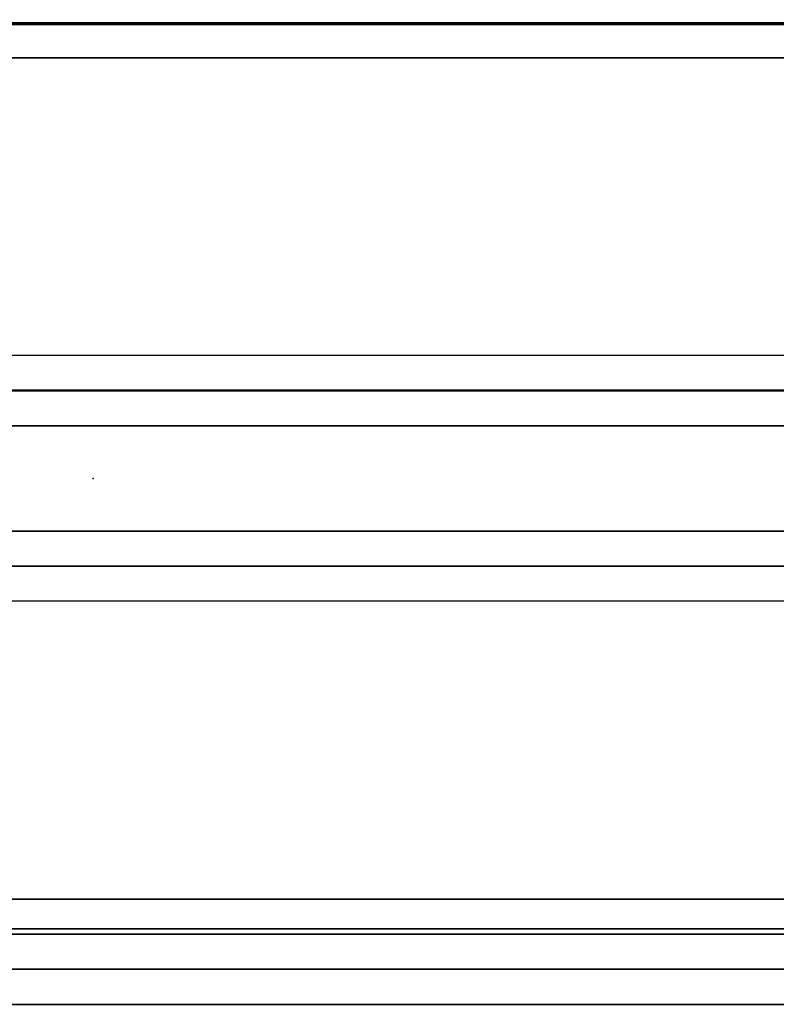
# Model space of a CAD drawing. Header units: inches. Extents: x 82 to 767, y -5 to 263.
# Tile 121 of 256: x 761.262 to 762.112, y 61.594 to 62.7. Entities that reach past the tile are written whole.
import ezdxf
from ezdxf.enums import TextEntityAlignment as Align

# ---------------------------------------------------------------- set-up
doc = ezdxf.new("R2010")
doc.units = ezdxf.units.IN
doc.header["$MEASUREMENT"] = 0
for name, color, linetype in [('A-FURN-3-COLLECTION-INFINITO-STORAGE-STANCHION-BASE', 251, 'Continuous'), ('A-FURN-3-COLLECTION-INFINITO-STORAGE-STANCHION-BLOCK', 33, 'Continuous'), ('A-FURN-3-NODE', 7, 'Continuous'), ('A-FURN-HAWORTH-ATT', 7, 'Continuous')]:
    doc.layers.add(name, color=color, linetype=linetype)
doc.styles.get("Standard").update_dxf_attribs({"font": 'arial.ttf'})

# ---------------------------------------------------------------- blocks, each defined once
blk = doc.blocks.new('HCCS-IWBC-F2-3D-3')
at = {"layer": 'A-FURN-3-COLLECTION-INFINITO-STORAGE-STANCHION-BASE'}
for points in [[(-0.5512, 5.4106, 1.8292), (0.5512, 5.4106, 1.8292), (0.5512, -5.5829, 1.8292), (-0.5512, -5.5829, 1.8292)], [(-0.1384, 5.4106, 2.026), (-0.5512, 5.4106, 2.026), (-0.5512, -5.5829, 2.026), (-0.1384, -5.5829, 2.026)], [(-0.1384, 5.4106, 2.026), (-0.099, 5.4106, 2.0654), (-0.099, -5.5829, 2.0654), (-0.1384, -5.5829, 2.026)], [(-0.099, -5.5829, 2.0654), (-0.0985, -5.5829, 2.9709), (-0.0984, 5.4106, 2.9709), (-0.099, 5.4106, 2.0654)], [(-0.0985, -5.5829, 2.9709), (-0.0591, -5.5829, 3.0103), (-0.0591, 5.4106, 3.0103), (-0.0984, 5.4106, 2.9709)], [(0.0591, 5.4106, 3.0103), (-0.0591, 5.4106, 3.0103), (-0.0591, -5.5829, 3.0103), (0.0591, -5.5829, 3.0103)], [(0.0591, -5.5829, 3.0103), (0.0984, -5.5829, 2.9709), (0.0984, 5.4106, 2.9709), (0.0591, 5.4106, 3.0103)], [(0.0984, 5.4106, 2.0654), (0.0984, 5.4106, 2.9709), (0.0984, -5.5829, 2.9709), (0.0984, -5.5829, 2.0654)], [(0.1378, -5.5829, 2.026), (0.0984, -5.5829, 2.0654), (0.0984, 5.4106, 2.0654), (0.1378, 5.4106, 2.026)], [(0.5512, 5.4106, 2.026), (0.1378, 5.4106, 2.026), (0.1378, -5.5829, 2.026), (0.5512, -5.5829, 2.026)], [(0.5906, 5.4106, 1.9867), (0.5512, 5.4106, 2.026), (0.5512, -5.5829, 2.026), (0.5906, -5.5829, 1.9867)], [(0.5512, 5.4106, 1.8292), (0.5906, 5.4106, 1.8686), (0.5906, -5.5829, 1.8686), (0.5512, -5.5829, 1.8292)], [(0.5906, 5.4106, 1.8686), (0.5906, 5.4106, 1.9867), (0.5906, -5.5829, 1.9867), (0.5906, -5.5829, 1.8686)], [(-0.4724, -5.1256, 2.026), (-0.5118, -5.1256, 2.0654), (-0.5118, 5.0319, 2.0654), (-0.4724, 5.0319, 2.026)], [(0.4724, -5.1256, 2.026), (-0.4724, -5.1256, 2.026), (-0.4724, 5.0319, 2.026), (0.4724, 5.0319, 2.026)], [(0.4724, 5.0319, 2.026), (0.5118, 5.0319, 2.0654), (0.5118, -5.1256, 2.0654), (0.4724, -5.1256, 2.026)], [(-0.4724, 3.8508, 9.1126), (-0.5118, 3.8508, 9.0733), (-0.5118, -0.0075, 9.0733), (-0.4724, -0.0075, 9.1126)], [(0.4724, 3.8508, 9.1126), (-0.4724, 3.8508, 9.1126), (-0.4724, -0.0075, 9.1126), (0.4724, -0.0075, 9.1126)], [(0.4724, -0.0075, 9.1126), (0.5118, -0.0075, 9.0733), (0.5118, 3.8508, 9.0733), (0.4724, 3.8508, 9.1126)]]:
    blk.add_3dface(points, dxfattribs=at)
for points, invisible_edges in [([(-0.5118, 3.8508, 6.2605), (-0.5118, 5.0319, 3.1996), (-0.5118, -5.1256, 3.1844), (-0.5118, -0.0075, 6.1599)], 10), ([(-0.5118, 5.0319, 3.1996), (-0.5118, 5.0319, 2.0654), (-0.5118, -5.1256, 2.0654), (-0.5118, -5.1256, 3.1844)], 8), ([(0.5118, -5.1256, 3.1844), (0.5118, -5.1256, 2.0654), (0.5118, 5.0319, 2.0654), (0.5118, 5.0319, 3.1996)], 8), ([(0.5118, -0.0075, 6.1599), (0.5118, -5.1256, 3.1844), (0.5118, 5.0319, 3.1996), (0.5118, 3.8508, 6.2605)], 10), ([(-0.5118, 3.8508, 9.0733), (-0.5118, 3.8508, 6.2605), (-0.5118, -0.0075, 6.1599), (-0.5118, -0.0075, 9.0733)], 2), ([(0.5118, -0.0075, 9.0733), (0.5118, -0.0075, 6.1599), (0.5118, 3.8508, 6.2605), (0.5118, 3.8508, 9.0733)], 2)]:
    blk.add_3dface(points, dxfattribs=dict(at, invisible_edges=invisible_edges))
at = {"layer": 'A-FURN-3-COLLECTION-INFINITO-STORAGE-STANCHION-BLOCK'}
for points in [[(0.5058, 3.9238, 88.1438), (0.5058, -0.0283, 88.1438), (-0.51, -0.0283, 88.1438), (-0.51, 3.9238, 88.1438)], [(-0.51, -0.0283, 89.1517), (0.5058, -0.0283, 89.1517), (0.5058, 3.9238, 89.1517), (-0.51, 3.9238, 89.1517)], [(-0.51, 3.9238, 89.1517), (-0.51, 3.9238, 88.1438), (-0.51, -0.0283, 88.1438), (-0.51, -0.0283, 89.1517)], [(0.5058, 3.9238, 72.3975), (0.5058, -0.0283, 72.3975), (-0.51, -0.0283, 72.3975), (-0.51, 3.9238, 72.3975)], [(-0.51, -0.0283, 73.4054), (0.5058, -0.0283, 73.4054), (0.5058, 3.9238, 73.4054), (-0.51, 3.9238, 73.4054)], [(-0.51, 3.9238, 73.4054), (-0.51, 3.9238, 72.3975), (-0.51, -0.0283, 72.3975), (-0.51, -0.0283, 73.4054)], [(0.5058, 3.9238, 56.6561), (0.5058, -0.0283, 56.6561), (-0.51, -0.0283, 56.6561), (-0.51, 3.9238, 56.6561)], [(-0.51, -0.0283, 57.6639), (0.5058, -0.0283, 57.6639), (0.5058, 3.9238, 57.6639), (-0.51, 3.9238, 57.6639)], [(-0.51, 3.9238, 57.6639), (-0.51, 3.9238, 56.6561), (-0.51, -0.0283, 56.6561), (-0.51, -0.0283, 57.6639)], [(0.5058, 3.9238, 34.6088), (0.5058, -0.0283, 34.6088), (-0.51, -0.0283, 34.6088), (-0.51, 3.9238, 34.6088)], [(-0.51, -0.0283, 35.6167), (0.5058, -0.0283, 35.6167), (0.5058, 3.9238, 35.6167), (-0.51, 3.9238, 35.6167)], [(-0.51, 3.9238, 35.6167), (-0.51, 3.9238, 34.6088), (-0.51, -0.0283, 34.6088), (-0.51, -0.0283, 35.6167)], [(0.5058, 3.9238, 18.874), (0.5058, -0.0283, 18.874), (-0.51, -0.0283, 18.874), (-0.51, 3.9238, 18.874)], [(-0.51, -0.0283, 19.8819), (0.5058, -0.0283, 19.8819), (0.5058, 3.9238, 19.8819), (-0.51, 3.9238, 19.8819)], [(-0.51, 3.9238, 19.8819), (-0.51, 3.9238, 18.874), (-0.51, -0.0283, 18.874), (-0.51, -0.0283, 19.8819)], [(0.5058, -0.0283, 89.1517), (0.5058, -0.0283, 88.1438), (0.5058, 3.9238, 88.1438), (0.5058, 3.9238, 89.1517)], [(0.5058, -0.0283, 73.4054), (0.5058, -0.0283, 72.3975), (0.5058, 3.9238, 72.3975), (0.5058, 3.9238, 73.4054)], [(0.5058, -0.0283, 57.6639), (0.5058, -0.0283, 56.6561), (0.5058, 3.9238, 56.6561), (0.5058, 3.9238, 57.6639)], [(0.5058, -0.0283, 35.6167), (0.5058, -0.0283, 34.6088), (0.5058, 3.9238, 34.6088), (0.5058, 3.9238, 35.6167)], [(0.5058, -0.0283, 19.8819), (0.5058, -0.0283, 18.874), (0.5058, 3.9238, 18.874), (0.5058, 3.9238, 19.8819)]]:
    blk.add_3dface(points, dxfattribs=at)
at = {"layer": 'A-FURN-3-NODE'}
for p in [(0, 1.9653, 87.0741), (0, 1.9653, 85.4993), (0, 1.9653, 83.9245), (0, 1.9653, 82.3486), (0, 1.9653, 79.1999), (0, 1.9653, 76.0503), (0, 1.9653, 69.7511), (0, 1.9653, 66.6015), (0, 1.9653, 63.4519), (0, 1.9653, 60.3023), (0, 1.9653, 54.0031), (0, 1.9653, 50.8535), (0, 1.9653, 47.7039), (0, 1.9653, 44.5545), (0, 1.9653, 41.4049), (0, 1.9653, 38.2553), (0, 1.9653, 31.9561), (0, 1.9653, 28.8065), (0, 1.9653, 25.6569), (0, 1.9653, 22.5073), (0, 1.9653, 16.2081), (0, 1.9653, 13.0585), (0, 1.9653, 9.9098), (0, 1.9653, 8.3339), (0, 1.9653, 5.1843)]:
    blk.add_point(p, dxfattribs=at)
at = {"layer": 'A-FURN-HAWORTH-ATT', "flags": 1}
for tag, p in [('HAWMC', (0, 0)), ('HAWMC', (0, 0)), ('HAWPN', (0, -0.1667)), ('HAWPN', (0, -0.1667)), ('HAWSN', (0, -0.3333)), ('HAWSN', (0, -0.3333))]:
    blk.add_attdef(tag, text='', height=0.1, dxfattribs=at).set_placement(p, align=Align.TOP_CENTER)

msp = doc.modelspace()

# ---------------------------------------------------------------- block references
at = {"rotation": 269.9999999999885}
msp.add_blockref('HCCS-IWBC-F2-3D-3', (759.3799, 62.1848), dxfattribs=at)

doc.saveas('drawing.dxf')
